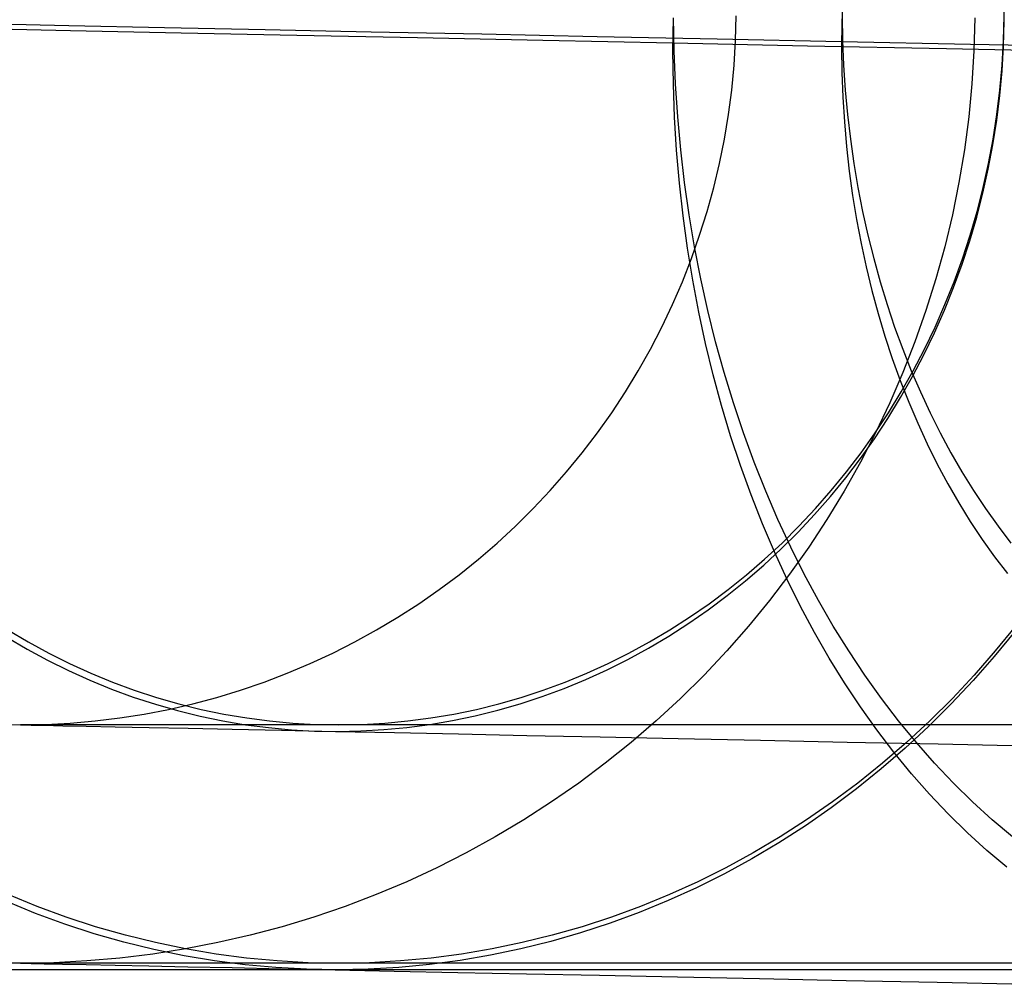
# Model space of a CAD drawing. Header units: millimetres. Extents: x -653 to -103, y 0 to 350.
# Tile 40 of 112: x -570 to -562, y 334 to 342. Entities that reach past the tile are written whole.
import ezdxf

# ---------------------------------------------------------------- set-up
doc = ezdxf.new("R2010")
doc.units = ezdxf.units.MM
doc.layers.add('Level Side Table Ferm Living', color=7, linetype='Continuous', true_color=0x000000)

msp = doc.modelspace()

# ---------------------------------------------------------------- linework, layer by layer
at = {"layer": 'Level Side Table Ferm Living'}
for p, q in [((-563.0433, 342.0959, 14.8907), (-563.0509, 341.8878, 14.8874)), ((-561.6914, 341.9011, 34.2207), (-561.6927, 342.1094, 34.2184)), ((-570.2918, 341.8824, 24.4358), (-569.5334, 341.8666, 23.139)), ((-564.468, 341.65, 13.4756), (-564.4646, 341.9276, 13.4732)), ((-564.4589, 341.653, 434.5216), (-564.464, 341.9306, 434.5267)), ((-563.943, 341.7397, 402), (-563.9376, 341.9479, 402)), ((-563.943, 341.7397, 46), (-563.9376, 341.9479, 46)), ((-563.943, 341.7397, 224), (-563.9376, 341.9479, 224)), ((-563.0509, 341.8878, 14.8874), (-563.0535, 341.6795, 14.8892)), ((-563.0499, 341.9479, 433.1126), (-563.0461, 341.7397, 433.1087)), ((-561.9377, 341.9306, 402), (-561.9449, 341.653, 402)), ((-561.9377, 341.9306, 46), (-561.9449, 341.653, 46)), ((-561.9377, 341.9306, 224), (-561.9449, 341.653, 224)), ((-561.6967, 341.6929, 34.2203), (-561.6914, 341.9011, 34.2207)), ((-561.696, 341.7397, 413.7812), (-561.6909, 341.9479, 413.7792)), ((-570.4037, 341.843, 20.7722), (-569.5201, 341.8246, 19.4737)), ((-569.5334, 341.8666, 23.139), (-568.7312, 341.8499, 21.8688)), ((-569.5201, 341.8246, 19.4737), (-568.5928, 341.8053, 18.2062)), ((-568.7312, 341.8499, 21.8688), (-567.886, 341.8323, 20.6268)), ((-568.5928, 341.8053, 18.2062), (-567.6227, 341.7851, 16.971)), ((-567.886, 341.8323, 20.6268), (-566.999, 341.8138, 19.4144)), ((-566.999, 341.8138, 19.4144), (-566.0711, 341.7945, 18.233)), ((-567.6227, 341.7851, 16.971), (-566.6111, 341.764, 15.7698)), ((-566.6111, 341.764, 15.7698), (-565.559, 341.7421, 14.6037)), ((-566.0711, 341.7945, 18.233), (-565.1034, 341.7743, 17.0839)), ((-565.559, 341.7421, 14.6037), (-564.4677, 341.7194, 13.4743)), ((-565.1034, 341.7743, 17.0839), (-564.0971, 341.7533, 15.9686)), ((-564.4677, 341.7194, 13.4743), (-563.3386, 341.6959, 12.3828)), ((-564.0971, 341.7533, 15.9686), (-563.0533, 341.7316, 14.8882)), ((-563.9557, 341.5318, 402), (-563.943, 341.7397, 402)), ((-563.9557, 341.5318, 46), (-563.943, 341.7397, 46)), ((-563.9557, 341.5318, 224), (-563.943, 341.7397, 224)), ((-563.0533, 341.7316, 14.8882), (-561.9732, 341.7091, 13.8442)), ((-563.0461, 341.7397, 433.1087), (-563.0371, 341.5318, 433.0998)), ((-561.7077, 341.5318, 413.7858), (-561.696, 341.7397, 413.7812)), ((-564.4646, 341.3724, 13.4848), (-564.468, 341.65, 13.4756)), ((-564.447, 341.3758, 434.5097), (-564.4589, 341.653, 434.5216)), ((-563.3386, 341.6959, 12.3828), (-562.1728, 341.6716, 11.3305)), ((-563.0535, 341.6795, 14.8892), (-563.0509, 341.4714, 14.8961)), ((-562.1728, 341.6716, 11.3305), (-560.9718, 341.6465, 10.3186)), ((-561.9732, 341.7091, 13.8442), (-560.8581, 341.6858, 12.8376)), ((-561.9449, 341.653, 402), (-561.9618, 341.3758, 402)), ((-561.9449, 341.653, 46), (-561.9618, 341.3758, 46)), ((-561.9449, 341.653, 224), (-561.9618, 341.3758, 224)), ((-561.7088, 341.485, 34.2172), (-561.6967, 341.6929, 34.2203)), ((-563.9755, 341.3245, 402), (-563.9557, 341.5318, 402)), ((-563.9755, 341.3245, 46), (-563.9557, 341.5318, 46)), ((-563.9755, 341.3245, 224), (-563.9557, 341.5318, 224)), ((-563.0509, 341.4714, 14.8961), (-563.0432, 341.2636, 14.9081)), ((-563.0371, 341.5318, 433.0998), (-563.0231, 341.3245, 433.0858)), ((-561.7275, 341.2777, 34.2115), (-561.7088, 341.485, 34.2172)), ((-561.7262, 341.3245, 413.7931), (-561.7077, 341.5318, 413.7858)), ((-564.4543, 341.0954, 13.5008), (-564.4646, 341.3724, 13.4848)), ((-564.4283, 341.0994, 434.491), (-564.447, 341.3758, 434.5097)), ((-564.0026, 341.118, 402), (-563.9755, 341.3245, 402)), ((-564.0026, 341.118, 46), (-563.9755, 341.3245, 46)), ((-564.0026, 341.118, 224), (-563.9755, 341.3245, 224)), ((-563.0231, 341.3245, 433.0858), (-563.004, 341.118, 433.0667)), ((-561.9618, 341.3758, 402), (-561.9882, 341.0994, 402)), ((-561.9618, 341.3758, 46), (-561.9882, 341.0994, 46)), ((-561.9618, 341.3758, 224), (-561.9882, 341.0994, 224)), ((-561.7513, 341.118, 413.8031), (-561.7262, 341.3245, 413.7931)), ((-563.0432, 341.2636, 14.9081), (-563.0304, 341.0564, 14.9252)), ((-561.753, 341.0711, 34.2032), (-561.7275, 341.2777, 34.2115)), ((-564.4373, 340.8192, 13.5236), (-564.4543, 341.0954, 13.5008)), ((-564.4028, 340.824, 434.4655), (-564.4283, 341.0994, 434.491)), ((-564.0368, 340.9126, 402), (-564.0026, 341.118, 402)), ((-564.0368, 340.9126, 46), (-564.0026, 341.118, 46)), ((-564.0368, 340.9126, 224), (-564.0026, 341.118, 224)), ((-563.0304, 341.0564, 14.9252), (-563.0126, 340.8501, 14.9473)), ((-563.004, 341.118, 433.0667), (-562.9798, 340.9126, 433.0425)), ((-561.9882, 341.0994, 402), (-562.0243, 340.824, 402)), ((-561.9882, 341.0994, 46), (-562.0243, 340.824, 46)), ((-561.9882, 341.0994, 224), (-562.0243, 340.824, 224)), ((-561.7851, 340.8656, 34.1922), (-561.753, 341.0711, 34.2032)), ((-561.7831, 340.9125, 413.8157), (-561.7513, 341.118, 413.8031)), ((-564.0781, 340.7084, 402), (-564.0368, 340.9126, 402)), ((-564.0781, 340.7084, 46), (-564.0368, 340.9126, 46)), ((-564.0781, 340.7084, 224), (-564.0368, 340.9126, 224)), ((-562.9798, 340.9126, 433.0425), (-562.9506, 340.7084, 433.0133)), ((-561.8215, 340.7084, 413.8309), (-561.7831, 340.9125, 413.8157)), ((-564.4135, 340.5441, 13.5531), (-564.4373, 340.8192, 13.5236)), ((-564.3706, 340.5501, 434.4333), (-564.4028, 340.824, 434.4655)), ((-563.0126, 340.8501, 14.9473), (-562.9897, 340.6449, 14.9745)), ((-562.0243, 340.824, 402), (-562.0699, 340.5501, 402)), ((-562.0243, 340.824, 46), (-562.0699, 340.5501, 46)), ((-562.0243, 340.824, 224), (-562.0699, 340.5501, 224)), ((-561.8238, 340.6614, 34.1785), (-561.7851, 340.8656, 34.1922)), ((-564.1264, 340.5058, 402), (-564.0781, 340.7084, 402)), ((-564.1264, 340.5058, 46), (-564.0781, 340.7084, 46)), ((-564.1264, 340.5058, 224), (-564.0781, 340.7084, 224)), ((-562.9897, 340.6449, 14.9745), (-562.9617, 340.441, 15.0067)), ((-562.9506, 340.7084, 433.0133), (-562.9164, 340.5058, 432.9791)), ((-561.869, 340.4588, 34.1623), (-561.8238, 340.6614, 34.1785)), ((-561.8665, 340.5058, 413.8487), (-561.8215, 340.7084, 413.8309)), ((-564.3829, 340.2705, 13.5894), (-564.4135, 340.5441, 13.5531)), ((-564.3316, 340.2779, 434.3943), (-564.3706, 340.5501, 434.4333)), ((-564.1818, 340.3051, 402), (-564.1264, 340.5058, 402)), ((-564.1818, 340.3051, 46), (-564.1264, 340.5058, 46)), ((-564.1818, 340.3051, 224), (-564.1264, 340.5058, 224)), ((-562.9164, 340.5058, 432.9791), (-562.8772, 340.3051, 432.9399)), ((-562.0699, 340.5501, 402), (-562.1249, 340.2779, 402)), ((-562.0699, 340.5501, 46), (-562.1249, 340.2779, 46)), ((-562.0699, 340.5501, 224), (-562.1249, 340.2779, 224)), ((-561.9179, 340.305, 413.8691), (-561.8665, 340.5058, 413.8487)), ((-562.9617, 340.441, 15.0067), (-562.9287, 340.2388, 15.0439)), ((-561.9208, 340.2579, 34.1434), (-561.869, 340.4588, 34.1623)), ((-564.3456, 339.9986, 13.6323), (-564.3829, 340.2705, 13.5894)), ((-564.286, 340.0078, 434.3487), (-564.3316, 340.2779, 434.3943)), ((-564.2441, 340.1063, 402), (-564.1818, 340.3051, 402)), ((-564.2441, 340.1063, 46), (-564.1818, 340.3051, 46)), ((-564.2441, 340.1063, 224), (-564.1818, 340.3051, 224)), ((-562.9287, 340.2388, 15.0439), (-562.8908, 340.0384, 15.086)), ((-562.8772, 340.3051, 432.9399), (-562.8332, 340.1063, 432.8959)), ((-562.1249, 340.2779, 402), (-562.1894, 340.0078, 402)), ((-562.1249, 340.2779, 46), (-562.1894, 340.0078, 46)), ((-562.1249, 340.2779, 224), (-562.1894, 340.0078, 224)), ((-561.979, 340.0591, 34.122), (-561.9208, 340.2579, 34.1434)), ((-561.9758, 340.1063, 413.892), (-561.9179, 340.305, 413.8691)), ((-564.3132, 339.9099, 402), (-564.2441, 340.1063, 402)), ((-564.3132, 339.9099, 46), (-564.2441, 340.1063, 46)), ((-564.3132, 339.9099, 224), (-564.2441, 340.1063, 224)), ((-562.8332, 340.1063, 432.8959), (-562.7843, 339.9099, 432.847)), ((-562.0401, 339.9098, 413.9174), (-561.9758, 340.1063, 413.892)), ((-564.3017, 339.729, 13.6819), (-564.3456, 339.9986, 13.6323)), ((-564.2339, 339.7401, 434.2966), (-564.286, 340.0078, 434.3487)), ((-562.8908, 340.0384, 15.086), (-562.848, 339.84, 15.133)), ((-562.1894, 340.0078, 402), (-562.2632, 339.7401, 402)), ((-562.1894, 340.0078, 46), (-562.2632, 339.7401, 46)), ((-562.1894, 340.0078, 224), (-562.2632, 339.7401, 224)), ((-562.0436, 339.8626, 34.0981), (-561.979, 340.0591, 34.122)), ((-564.3891, 339.7159, 402), (-564.3132, 339.9099, 402)), ((-564.3891, 339.7159, 46), (-564.3132, 339.9099, 46)), ((-564.3891, 339.7159, 224), (-564.3132, 339.9099, 224)), ((-562.7843, 339.9099, 432.847), (-562.7306, 339.7159, 432.7933)), ((-562.1107, 339.7159, 413.9454), (-562.0401, 339.9098, 413.9174)), ((-562.848, 339.84, 15.133), (-562.8003, 339.644, 15.1847)), ((-562.1145, 339.6685, 34.0716), (-562.0436, 339.8626, 34.0981)), ((-564.1751, 339.4751, 434.2378), (-564.2339, 339.7401, 434.2966)), ((-562.2632, 339.7401, 402), (-562.3463, 339.4751, 402)), ((-562.2632, 339.7401, 46), (-562.3463, 339.4751, 46)), ((-562.2632, 339.7401, 224), (-562.3463, 339.4751, 224)), ((-564.4718, 339.5247, 402), (-564.3891, 339.7159, 402)), ((-564.4718, 339.5247, 46), (-564.3891, 339.7159, 46)), ((-564.4718, 339.5247, 224), (-564.3891, 339.7159, 224)), ((-564.2511, 339.4617, 13.738), (-564.3017, 339.729, 13.6819)), ((-562.7306, 339.7159, 432.7933), (-562.6722, 339.5247, 432.7349)), ((-562.1916, 339.4772, 34.0427), (-562.1145, 339.6685, 34.0716)), ((-562.1876, 339.5247, 413.9758), (-562.1107, 339.7159, 413.9454)), ((-562.8003, 339.644, 15.1847), (-562.7477, 339.4506, 15.2413)), ((-564.561, 339.3365, 402), (-564.4718, 339.5247, 402)), ((-564.561, 339.3365, 46), (-564.4718, 339.5247, 46)), ((-564.561, 339.3365, 224), (-564.4718, 339.5247, 224)), ((-562.6722, 339.5247, 432.7349), (-562.6091, 339.3365, 432.6718)), ((-562.2705, 339.3365, 414.0086), (-562.1876, 339.5247, 413.9758)), ((-564.194, 339.1973, 13.8006), (-564.2511, 339.4617, 13.738)), ((-564.1099, 339.2132, 434.1726), (-564.1751, 339.4751, 434.2378)), ((-562.7477, 339.4506, 15.2413), (-562.6905, 339.2599, 15.3025)), ((-562.3463, 339.4751, 402), (-562.4385, 339.2132, 402)), ((-562.3463, 339.4751, 46), (-562.4385, 339.2132, 46)), ((-562.3463, 339.4751, 224), (-562.4385, 339.2132, 224)), ((-562.2748, 339.2889, 34.0113), (-562.1916, 339.4772, 34.0427)), ((-564.6566, 339.1515, 402), (-564.561, 339.3365, 402)), ((-564.6566, 339.1515, 46), (-564.561, 339.3365, 46)), ((-564.6566, 339.1515, 224), (-564.561, 339.3365, 224)), ((-562.6091, 339.3365, 432.6718), (-562.5415, 339.1515, 432.6042)), ((-562.3595, 339.1515, 414.0439), (-562.2705, 339.3365, 414.0086)), ((-562.6905, 339.2599, 15.3025), (-562.6285, 339.0723, 15.3683)), ((-562.364, 339.1038, 33.9775), (-562.2748, 339.2889, 34.0113)), ((-564.1304, 338.936, 13.8697), (-564.194, 339.1973, 13.8006)), ((-564.0383, 338.9546, 434.101), (-564.1099, 339.2132, 434.1726)), ((-562.4385, 339.2132, 402), (-562.5397, 338.9546, 402)), ((-562.4385, 339.2132, 46), (-562.5397, 338.9546, 46)), ((-562.4385, 339.2132, 224), (-562.5397, 338.9546, 224)), ((-564.7587, 338.97, 402), (-564.6566, 339.1515, 402)), ((-564.7587, 338.97, 46), (-564.6566, 339.1515, 46)), ((-564.7587, 338.97, 224), (-564.6566, 339.1515, 224)), ((-562.6285, 339.0723, 15.3683), (-562.562, 338.8879, 15.4387)), ((-562.5415, 339.1515, 432.6042), (-562.4693, 338.97, 432.532)), ((-562.4592, 338.9221, 33.9414), (-562.364, 339.1038, 33.9775)), ((-562.4543, 338.97, 414.0814), (-562.3595, 339.1515, 414.0439)), ((-564.867, 338.7921, 402), (-564.7587, 338.97, 402)), ((-564.867, 338.7921, 46), (-564.7587, 338.97, 46)), ((-564.867, 338.7921, 224), (-564.7587, 338.97, 224)), ((-564.0604, 338.678, 13.945), (-564.1304, 338.936, 13.8697)), ((-563.9604, 338.6997, 434.0231), (-564.0383, 338.9546, 434.101)), ((-562.5397, 338.9546, 402), (-562.6499, 338.6997, 402)), ((-562.5397, 338.9546, 46), (-562.6499, 338.6997, 46)), ((-562.5397, 338.9546, 224), (-562.6499, 338.6997, 224)), ((-562.5601, 338.744, 33.9029), (-562.4592, 338.9221, 33.9414)), ((-562.555, 338.7921, 414.1213), (-562.4543, 338.97, 414.0814)), ((-562.4693, 338.97, 432.532), (-562.3927, 338.7921, 432.4554)), ((-562.562, 338.8879, 15.4387), (-562.4909, 338.707, 15.5135)), ((-564.9814, 338.618, 402), (-564.867, 338.7921, 402)), ((-564.9814, 338.618, 46), (-564.867, 338.7921, 46)), ((-564.9814, 338.618, 224), (-564.867, 338.7921, 224)), ((-562.6667, 338.5698, 33.8621), (-562.5601, 338.744, 33.9029)), ((-562.6614, 338.618, 414.1634), (-562.555, 338.7921, 414.1213)), ((-562.3927, 338.7921, 432.4554), (-562.3119, 338.618, 432.3745)), ((-563.984, 338.4238, 14.0267), (-564.0604, 338.678, 13.945)), ((-563.8764, 338.4487, 433.939), (-563.9604, 338.6997, 434.0231)), ((-562.6499, 338.6997, 402), (-562.7688, 338.4487, 402)), ((-562.6499, 338.6997, 46), (-562.7688, 338.4487, 46)), ((-562.6499, 338.6997, 224), (-562.7688, 338.4487, 224)), ((-562.4909, 338.707, 15.5135), (-562.4154, 338.5297, 15.5927)), ((-565.1017, 338.4481, 402), (-564.9814, 338.618, 402)), ((-565.1017, 338.4481, 46), (-564.9814, 338.618, 46)), ((-565.1017, 338.4481, 224), (-564.9814, 338.618, 224)), ((-562.7733, 338.448, 414.2077), (-562.6614, 338.618, 414.1634)), ((-562.3119, 338.618, 432.3745), (-562.2267, 338.4481, 432.2894)), ((-562.7789, 338.3997, 33.8191), (-562.6667, 338.5698, 33.8621)), ((-562.4154, 338.5297, 15.5927), (-562.3356, 338.3564, 15.6761)), ((-565.2279, 338.2824, 402), (-565.1017, 338.4481, 402)), ((-565.2279, 338.2824, 46), (-565.1017, 338.4481, 46)), ((-565.2279, 338.2824, 224), (-565.1017, 338.4481, 224)), ((-563.9014, 338.1736, 14.1144), (-563.984, 338.4238, 14.0267)), ((-563.7861, 338.2021, 433.8488), (-563.8764, 338.4487, 433.939)), ((-562.7688, 338.4487, 402), (-562.8964, 338.2021, 402)), ((-562.7688, 338.4487, 46), (-562.8964, 338.2021, 46)), ((-562.7688, 338.4487, 224), (-562.8964, 338.2021, 224)), ((-562.8906, 338.2824, 414.2541), (-562.7733, 338.448, 414.2077)), ((-562.2267, 338.4481, 432.2894), (-562.1375, 338.2824, 432.2002)), ((-562.8965, 338.2338, 33.774), (-562.7789, 338.3997, 33.8191)), ((-562.3356, 338.3564, 15.6761), (-562.2515, 338.1872, 15.7637)), ((-565.3598, 338.1212, 402), (-565.2279, 338.2824, 402)), ((-565.3598, 338.1212, 46), (-565.2279, 338.2824, 46)), ((-565.3598, 338.1212, 224), (-565.2279, 338.2824, 224)), ((-563.0132, 338.1211, 414.3027), (-562.8906, 338.2824, 414.2541)), ((-562.1375, 338.2824, 432.2002), (-562.0443, 338.1212, 432.107)), ((-563.8127, 337.9278, 14.2083), (-563.9014, 338.1736, 14.1144)), ((-563.6899, 337.96, 433.7526), (-563.7861, 338.2021, 433.8488)), ((-562.8964, 338.2021, 402), (-563.0324, 337.96, 402)), ((-562.8964, 338.2021, 46), (-563.0324, 337.96, 46)), ((-562.8964, 338.2021, 224), (-563.0324, 337.96, 224)), ((-563.0193, 338.0724, 33.7267), (-562.8965, 338.2338, 33.774)), ((-562.2515, 338.1872, 15.7637), (-562.1633, 338.0223, 15.8554)), ((-565.4972, 337.9646, 402), (-565.3598, 338.1212, 402)), ((-565.4972, 337.9646, 46), (-565.3598, 338.1212, 46)), ((-565.4972, 337.9646, 224), (-565.3598, 338.1212, 224)), ((-563.141, 337.9646, 414.3533), (-563.0132, 338.1211, 414.3027)), ((-562.0443, 338.1212, 432.107), (-561.9471, 337.9646, 432.0098)), ((-563.1473, 337.9157, 33.6773), (-563.0193, 338.0724, 33.7267)), ((-562.1633, 338.0223, 15.8554), (-562.071, 337.8619, 15.9509)), ((-565.6399, 337.8129, 402), (-565.4972, 337.9646, 402)), ((-565.6399, 337.8129, 46), (-565.4972, 337.9646, 46)), ((-565.6399, 337.8129, 224), (-565.4972, 337.9646, 224)), ((-563.718, 337.6866, 14.308), (-563.8127, 337.9278, 14.2083)), ((-563.5878, 337.7228, 433.6505), (-563.6899, 337.96, 433.7526)), ((-563.2802, 337.7638, 33.6259), (-563.1473, 337.9157, 33.6773)), ((-563.2737, 337.8129, 414.4058), (-563.141, 337.9646, 414.3533)), ((-563.0324, 337.96, 402), (-563.1768, 337.7228, 402)), ((-563.0324, 337.96, 46), (-563.1768, 337.7228, 46)), ((-563.0324, 337.96, 224), (-563.1768, 337.7228, 224)), ((-561.9471, 337.9646, 432.0098), (-561.8462, 337.8129, 431.9089)), ((-562.071, 337.8619, 15.9509), (-561.9748, 337.7062, 16.0504)), ((-565.7878, 337.6663, 402), (-565.6399, 337.8129, 402)), ((-565.7878, 337.6663, 46), (-565.6399, 337.8129, 46)), ((-565.7878, 337.6663, 224), (-565.6399, 337.8129, 224)), ((-563.418, 337.6169, 33.5726), (-563.2802, 337.7638, 33.6259)), ((-563.4112, 337.6663, 414.4602), (-563.2737, 337.8129, 414.4058)), ((-561.8462, 337.8129, 431.9089), (-561.7416, 337.6663, 431.8043)), ((-563.6173, 337.4503, 14.4136), (-563.718, 337.6866, 14.308)), ((-563.48, 337.4907, 433.5427), (-563.5878, 337.7228, 433.6505)), ((-563.1768, 337.7228, 402), (-563.3293, 337.4907, 402)), ((-563.1768, 337.7228, 46), (-563.3293, 337.4907, 46)), ((-563.1768, 337.7228, 224), (-563.3293, 337.4907, 224)), ((-561.9748, 337.7062, 16.0504), (-561.8748, 337.5554, 16.1535)), ((-565.9407, 337.5249, 402), (-565.7878, 337.6663, 402)), ((-565.9407, 337.5249, 46), (-565.7878, 337.6663, 46)), ((-565.9407, 337.5249, 224), (-565.7878, 337.6663, 224)), ((-563.5604, 337.4753, 33.5174), (-563.418, 337.6169, 33.5726)), ((-563.5534, 337.5249, 414.5165), (-563.4112, 337.6663, 414.4602)), ((-561.7416, 337.6663, 431.8043), (-561.6335, 337.5249, 431.6962)), ((-566.0984, 337.3889, 402), (-565.9407, 337.5249, 402)), ((-566.0984, 337.3889, 46), (-565.9407, 337.5249, 46)), ((-566.0984, 337.3889, 224), (-565.9407, 337.5249, 224)), ((-563.7, 337.3889, 414.5746), (-563.5534, 337.5249, 414.5165)), ((-561.8748, 337.5554, 16.1535), (-561.7711, 337.4097, 16.2602)), ((-563.7072, 337.3391, 33.4604), (-563.5604, 337.4753, 33.5174)), ((-563.5108, 337.2192, 14.5248), (-563.6173, 337.4503, 14.4136)), ((-563.3293, 337.4907, 402), (-563.4898, 337.2641, 402)), ((-563.3293, 337.4907, 46), (-563.4898, 337.2641, 46)), ((-563.3293, 337.4907, 224), (-563.4898, 337.2641, 224)), ((-563.3665, 337.2641, 433.4292), (-563.48, 337.4907, 433.5427)), ((-566.2608, 337.2584, 402), (-566.0984, 337.3889, 402)), ((-566.2608, 337.2584, 46), (-566.0984, 337.3889, 46)), ((-566.2608, 337.2584, 224), (-566.0984, 337.3889, 224)), ((-563.8584, 337.2084, 33.4017), (-563.7072, 337.3391, 33.4604)), ((-563.851, 337.2584, 414.6343), (-563.7, 337.3889, 414.5746)), ((-561.7711, 337.4097, 16.2602), (-561.6638, 337.2693, 16.3704)), ((-566.4275, 337.1337, 402), (-566.2608, 337.2584, 402)), ((-566.4275, 337.1337, 46), (-566.2608, 337.2584, 46)), ((-566.4275, 337.1337, 224), (-566.2608, 337.2584, 224)), ((-564.006, 337.1337, 414.6957), (-563.851, 337.2584, 414.6343)), ((-563.4898, 337.2641, 402), (-563.6581, 337.0432, 402)), ((-563.4898, 337.2641, 46), (-563.6581, 337.0432, 46)), ((-563.4898, 337.2641, 224), (-563.6581, 337.0432, 224)), ((-563.2475, 337.0432, 433.3102), (-563.3665, 337.2641, 433.4292)), ((-564.0136, 337.0834, 33.3413), (-563.8584, 337.2084, 33.4017)), ((-563.3987, 336.9935, 14.6416), (-563.5108, 337.2192, 14.5248)), ((-566.5986, 337.0148, 402), (-566.4275, 337.1337, 402)), ((-566.5986, 337.0148, 46), (-566.4275, 337.1337, 46)), ((-566.5986, 337.0148, 224), (-566.4275, 337.1337, 224)), ((-564.165, 337.0148, 414.7587), (-564.006, 337.1337, 414.6957)), ((-566.7736, 336.9019, 402), (-566.5986, 337.0148, 402)), ((-566.7736, 336.9019, 46), (-566.5986, 337.0148, 46)), ((-566.7736, 336.9019, 224), (-566.5986, 337.0148, 224)), ((-564.3278, 336.9019, 414.8231), (-564.165, 337.0148, 414.7587)), ((-564.1728, 336.9643, 33.2792), (-564.0136, 337.0834, 33.3413)), ((-563.6581, 337.0432, 402), (-563.8339, 336.8282, 402)), ((-563.6581, 337.0432, 46), (-563.8339, 336.8282, 46)), ((-563.6581, 337.0432, 224), (-563.8339, 336.8282, 224)), ((-563.1232, 336.8282, 433.1859), (-563.2475, 337.0432, 433.3102)), ((-564.3357, 336.8511, 33.2157), (-564.1728, 336.9643, 33.2792)), ((-563.2811, 336.7737, 14.7638), (-563.3987, 336.9935, 14.6416)), ((-566.9524, 336.7952, 402), (-566.7736, 336.9019, 402)), ((-566.9524, 336.7952, 46), (-566.7736, 336.9019, 46)), ((-566.9524, 336.7952, 224), (-566.7736, 336.9019, 224)), ((-564.5022, 336.7441, 33.1507), (-564.3357, 336.8511, 33.2157)), ((-564.4941, 336.7952, 414.8889), (-564.3278, 336.9019, 414.8231)), ((-570.0448, 336.7952, 417.0864), (-569.8752, 336.6947, 417.0193)), ((-567.1349, 336.6947, 402), (-566.9524, 336.7952, 402)), ((-567.1349, 336.6947, 46), (-566.9524, 336.7952, 46)), ((-567.1349, 336.6947, 224), (-566.9524, 336.7952, 224)), ((-564.6637, 336.6947, 414.9561), (-564.4941, 336.7952, 414.8889)), ((-563.8339, 336.8282, 402), (-564.0171, 336.6195, 402)), ((-563.8339, 336.8282, 46), (-564.0171, 336.6195, 46)), ((-563.8339, 336.8282, 224), (-564.0171, 336.6195, 224)), ((-563.158, 336.5598, 14.8913), (-563.2811, 336.7737, 14.7638)), ((-562.9937, 336.6195, 433.0564), (-563.1232, 336.8282, 433.1859)), ((-561.6024, 336.7817, 34.2981), (-561.7731, 336.5728, 34.2323)), ((-561.5945, 336.8282, 413.741), (-561.7648, 336.6195, 413.8084)), ((-570.0531, 336.7354, 30.9537), (-569.8836, 336.6352, 31.0216)), ((-569.8752, 336.6947, 417.0193), (-569.7024, 336.6007, 416.9509)), ((-567.3207, 336.6007, 402), (-567.1349, 336.6947, 402)), ((-567.3207, 336.6007, 46), (-567.1349, 336.6947, 46)), ((-567.3207, 336.6007, 224), (-567.1349, 336.6947, 224)), ((-564.8365, 336.6006, 415.0245), (-564.6637, 336.6947, 414.9561)), ((-564.6719, 336.6434, 33.0843), (-564.5022, 336.7441, 33.1507)), ((-569.8836, 336.6352, 31.0216), (-569.711, 336.5414, 31.0907)), ((-569.7024, 336.6007, 416.9509), (-569.5267, 336.5131, 416.8813)), ((-567.5097, 336.5131, 402), (-567.3207, 336.6007, 402)), ((-567.5097, 336.5131, 46), (-567.3207, 336.6007, 46)), ((-567.5097, 336.5131, 224), (-567.3207, 336.6007, 224)), ((-565.0122, 336.5131, 415.0941), (-564.8365, 336.6006, 415.0245)), ((-564.8449, 336.5491, 33.0167), (-564.6719, 336.6434, 33.0843)), ((-564.0171, 336.6195, 402), (-564.2074, 336.4173, 402)), ((-564.0171, 336.6195, 46), (-564.2074, 336.4173, 46)), ((-564.0171, 336.6195, 224), (-564.2074, 336.4173, 224)), ((-562.8591, 336.4173, 432.9218), (-562.9937, 336.6195, 433.0564)), ((-561.7648, 336.6195, 413.8084), (-561.9418, 336.4173, 413.8785)), ((-569.711, 336.5414, 31.0907), (-569.5354, 336.4541, 31.1609)), ((-569.5267, 336.5131, 416.8813), (-569.3483, 336.4321, 416.8107)), ((-567.7016, 336.4321, 402), (-567.5097, 336.5131, 402)), ((-567.7016, 336.4321, 46), (-567.5097, 336.5131, 46)), ((-567.7016, 336.4321, 224), (-567.5097, 336.5131, 224)), ((-565.1906, 336.4321, 415.1647), (-565.0122, 336.5131, 415.0941)), ((-565.0207, 336.4612, 32.9478), (-564.8449, 336.5491, 33.0167)), ((-563.0298, 336.3522, 15.0238), (-563.158, 336.5598, 14.8913)), ((-561.7731, 336.5728, 34.2323), (-561.9503, 336.3703, 34.1638)), ((-569.5354, 336.4541, 31.1609), (-569.3571, 336.3735, 31.2321)), ((-569.3483, 336.4321, 416.8107), (-569.1674, 336.3579, 416.7391)), ((-567.8961, 336.3579, 402), (-567.7016, 336.4321, 402)), ((-567.8961, 336.3579, 46), (-567.7016, 336.4321, 46)), ((-567.8961, 336.3579, 224), (-567.7016, 336.4321, 224)), ((-565.3715, 336.3579, 415.2363), (-565.1906, 336.4321, 415.1647)), ((-565.1992, 336.38, 32.8778), (-565.0207, 336.4612, 32.9478)), ((-569.3571, 336.3735, 31.2321), (-569.1762, 336.2995, 31.3043)), ((-569.1674, 336.3579, 416.7391), (-568.9842, 336.2905, 416.6665)), ((-568.0932, 336.2905, 402), (-567.8961, 336.3579, 402)), ((-568.0932, 336.2905, 46), (-567.8961, 336.3579, 46)), ((-568.0932, 336.2905, 224), (-567.8961, 336.3579, 224)), ((-565.5547, 336.2904, 415.3088), (-565.3715, 336.3579, 415.2363)), ((-565.3803, 336.3055, 32.8068), (-565.1992, 336.38, 32.8778)), ((-564.2074, 336.4173, 402), (-564.4046, 336.2218, 402)), ((-564.2074, 336.4173, 46), (-564.4046, 336.2218, 46)), ((-564.2074, 336.4173, 224), (-564.4046, 336.2218, 224)), ((-562.8964, 336.1512, 15.1614), (-563.0298, 336.3522, 15.0238)), ((-562.7197, 336.2218, 432.7824), (-562.8591, 336.4173, 432.9218)), ((-561.9503, 336.3703, 34.1638), (-562.134, 336.1745, 34.0927)), ((-561.9418, 336.4173, 413.8785), (-562.1251, 336.2218, 413.9511)), ((-569.1762, 336.2995, 31.3043), (-568.9931, 336.2324, 31.3774)), ((-568.9842, 336.2905, 416.6665), (-568.7989, 336.2299, 416.5932)), ((-568.2925, 336.2299, 402), (-568.0932, 336.2905, 402)), ((-568.2925, 336.2299, 46), (-568.0932, 336.2905, 46)), ((-568.2925, 336.2299, 224), (-568.0932, 336.2905, 224)), ((-565.74, 336.2299, 415.3822), (-565.5547, 336.2904, 415.3088)), ((-565.5636, 336.2377, 32.7348), (-565.3803, 336.3055, 32.8068)), ((-568.9931, 336.2324, 31.3774), (-568.8079, 336.1721, 31.4512)), ((-568.7989, 336.2299, 416.5932), (-568.6118, 336.1763, 416.5191)), ((-568.4937, 336.1763, 402), (-568.2925, 336.2299, 402)), ((-568.4937, 336.1763, 46), (-568.2925, 336.2299, 46)), ((-568.4937, 336.1763, 224), (-568.2925, 336.2299, 224)), ((-565.9271, 336.1763, 415.4563), (-565.74, 336.2299, 415.3822)), ((-565.749, 336.1769, 32.6619), (-565.5636, 336.2377, 32.7348)), ((-564.4046, 336.2218, 402), (-564.6085, 336.0332, 402)), ((-564.4046, 336.2218, 46), (-564.6085, 336.0332, 46)), ((-564.4046, 336.2218, 224), (-564.6085, 336.0332, 224)), ((-562.5755, 336.0332, 432.6382), (-562.7197, 336.2218, 432.7824)), ((-562.1251, 336.2218, 413.9511), (-562.3147, 336.0332, 414.0261)), ((-568.9012, 336.0902, 402), (-568.6967, 336.1297, 402)), ((-568.9012, 336.0902, 46), (-568.6967, 336.1297, 46)), ((-568.9012, 336.0902, 224), (-568.6967, 336.1297, 224)), ((-568.8079, 336.1721, 31.4512), (-568.6209, 336.1188, 31.5256)), ((-568.6967, 336.1297, 402), (-568.4937, 336.1763, 402)), ((-568.6967, 336.1297, 46), (-568.4937, 336.1763, 46)), ((-568.6967, 336.1297, 224), (-568.4937, 336.1763, 224)), ((-568.6209, 336.1188, 31.5256), (-568.4322, 336.0725, 31.6007)), ((-568.6118, 336.1763, 416.5191), (-568.423, 336.1297, 416.4444)), ((-568.423, 336.1297, 416.4444), (-568.2329, 336.0902, 416.3691)), ((-566.306, 336.0901, 415.6063), (-566.1159, 336.1297, 415.531)), ((-566.125, 336.0761, 32.5139), (-565.9362, 336.123, 32.5882)), ((-566.1159, 336.1297, 415.531), (-565.9271, 336.1763, 415.4563)), ((-565.9362, 336.123, 32.5882), (-565.749, 336.1769, 32.6619)), ((-562.7581, 335.9569, 15.3037), (-562.8964, 336.1512, 15.1614)), ((-562.134, 336.1745, 34.0927), (-562.3238, 335.9856, 34.0192)), ((-569.5212, 336.0145, 402), (-569.3137, 336.0325, 402)), ((-569.5212, 336.0145, 46), (-569.3137, 336.0325, 46)), ((-569.5212, 336.0145, 224), (-569.3137, 336.0325, 224)), ((-569.3137, 336.0325, 402), (-569.1069, 336.0577, 402)), ((-569.3137, 336.0325, 46), (-569.1069, 336.0577, 46)), ((-569.3137, 336.0325, 224), (-569.1069, 336.0577, 224)), ((-569.1069, 336.0577, 402), (-568.9012, 336.0902, 402)), ((-569.1069, 336.0577, 46), (-568.9012, 336.0902, 46)), ((-569.1069, 336.0577, 224), (-568.9012, 336.0902, 224)), ((-568.4322, 336.0725, 31.6007), (-568.2421, 336.0332, 31.6763)), ((-568.2421, 336.0332, 31.6763), (-568.0509, 336.0011, 31.7522)), ((-568.2329, 336.0902, 416.3691), (-568.0416, 336.0578, 416.2934)), ((-568.0416, 336.0578, 416.2934), (-567.8494, 336.0325, 416.2173)), ((-567.8494, 336.0325, 416.2173), (-567.6565, 336.0145, 416.1409)), ((-566.8824, 336.0145, 415.8345), (-566.6895, 336.0325, 415.7581)), ((-566.6895, 336.0325, 415.7581), (-566.4973, 336.0577, 415.682)), ((-566.5065, 336.0036, 32.3635), (-566.3152, 336.0363, 32.4389)), ((-566.4973, 336.0577, 415.682), (-566.306, 336.0901, 415.6063)), ((-566.3152, 336.0363, 32.4389), (-566.125, 336.0761, 32.5139)), ((-564.6085, 336.0332, 402), (-564.8188, 335.8519, 402)), ((-564.6085, 336.0332, 46), (-564.8188, 335.8519, 46)), ((-564.6085, 336.0332, 224), (-564.8188, 335.8519, 224)), ((-562.4268, 335.8519, 432.4895), (-562.5755, 336.0332, 432.6382)), ((-562.3147, 336.0332, 414.0261), (-562.5102, 335.8519, 414.1035)), ((-570.1456, 336.0036, 402), (-569.9374, 336, 402)), ((-570.1456, 336.0036, 46), (-569.9374, 336, 46)), ((-570.1456, 336.0036, 224), (-569.9374, 336, 224)), ((-569.9374, 336, 402), (-569.7291, 336.0036, 402)), ((-569.9374, 336, 46), (-569.7291, 336.0036, 46)), ((-569.9374, 336, 224), (-569.7291, 336.0036, 224)), ((-569.9152, 336, 403.2974), (-569.9374, 336, 402)), ((-569.9374, 336, 402), (-569.9374, 336, 46)), ((-569.9374, 336, 46), (-569.9153, 335.9995, 44.7069)), ((-569.9153, 335.9995, 44.7069), (-569.8491, 335.9982, 43.4153)), ((-569.8488, 336, 404.5932), (-569.9152, 336, 403.2974)), ((-569.8491, 335.9982, 43.4153), (-569.7389, 335.9959, 42.1267)), ((-569.7382, 336, 405.886), (-569.8488, 336, 404.5932)), ((-569.7389, 335.9959, 42.1267), (-569.5847, 335.9927, 40.8427)), ((-569.5835, 336, 407.1743), (-569.7382, 336, 405.886)), ((-569.7291, 336.0036, 402), (-569.5212, 336.0145, 402)), ((-569.7291, 336.0036, 46), (-569.5212, 336.0145, 46)), ((-569.7291, 336.0036, 224), (-569.5212, 336.0145, 224)), ((-569.5847, 335.9927, 40.8427), (-569.3868, 335.9885, 39.5646)), ((-569.3849, 336, 408.4566), (-569.5835, 336, 407.1743)), ((-569.3868, 335.9885, 39.5646), (-569.1454, 335.9835, 38.2941)), ((-569.1426, 336, 409.7313), (-569.3849, 336, 408.4566)), ((-569.1454, 335.9835, 38.2941), (-568.8607, 335.9776, 37.0325)), ((-568.8569, 336, 410.997), (-569.1426, 336, 409.7313)), ((-568.8607, 335.9776, 37.0325), (-568.5332, 335.9707, 35.7814)), ((-568.5282, 336, 412.2523), (-568.8569, 336, 410.997)), ((-568.5332, 335.9707, 35.7814), (-568.1631, 335.963, 34.5423)), ((-568.1569, 336, 413.4956), (-568.5282, 336, 412.2523)), ((-568.1631, 335.963, 34.5423), (-567.751, 335.9545, 33.3164)), ((-567.7433, 336, 414.7254), (-568.1569, 336, 413.4956)), ((-568.0509, 336.0011, 31.7522), (-567.8587, 335.9762, 31.8285)), ((-567.8587, 335.9762, 31.8285), (-567.6658, 335.9585, 31.905)), ((-567.751, 335.9545, 33.3164), (-567.2973, 335.945, 32.1054)), ((-567.288, 336, 415.9405), (-567.7433, 336, 414.7254)), ((-567.6658, 335.9585, 31.905), (-567.4724, 335.9479, 31.9816)), ((-567.6565, 336.0145, 416.1409), (-567.4631, 336.0036, 416.0643)), ((-567.4724, 335.9479, 31.9816), (-567.2788, 335.9446, 32.0583)), ((-567.4631, 336.0036, 416.0643), (-567.2694, 336, 415.9877)), ((-567.2973, 335.945, 32.1054), (-566.8024, 335.9347, 30.9105)), ((-566.7914, 336, 417.1392), (-567.288, 336, 415.9405)), ((-567.2788, 335.9446, 32.0583), (-567.0852, 335.9485, 32.1349)), ((-567.2694, 336, 415.9877), (-567.0758, 336.0036, 415.911)), ((-567.0852, 335.9485, 32.1349), (-566.8917, 335.9597, 32.2114)), ((-567.0758, 336.0036, 415.911), (-566.8824, 336.0145, 415.8345)), ((-566.8917, 335.9597, 32.2114), (-566.6988, 335.978, 32.2876)), ((-566.8024, 335.9347, 30.9105), (-566.2671, 335.9235, 29.7333)), ((-566.2542, 336, 418.3204), (-566.7914, 336, 417.1392)), ((-566.6988, 335.978, 32.2876), (-566.5065, 336.0036, 32.3635)), ((-565.677, 336, 419.4825), (-566.2542, 336, 418.3204)), ((-565.0605, 336, 420.6242), (-565.677, 336, 419.4825)), ((-564.4053, 336, 421.7442), (-565.0605, 336, 420.6242)), ((-563.7123, 336, 422.8412), (-564.4053, 336, 421.7442)), ((-562.9822, 336, 423.9139), (-563.7123, 336, 422.8412)), ((-562.216, 336, 424.961), (-562.9822, 336, 423.9139)), ((-562.6151, 335.7696, 15.4506), (-562.7581, 335.9569, 15.3037)), ((-562.3238, 335.9856, 34.0192), (-562.5196, 335.804, 33.9432)), ((-561.4144, 336, 425.9813), (-562.216, 336, 424.961)), ((-566.2671, 335.9235, 29.7333), (-565.692, 335.9116, 28.575)), ((-565.692, 335.9116, 28.575), (-565.0776, 335.8988, 27.4371)), ((-565.0776, 335.8988, 27.4371), (-564.4247, 335.8852, 26.3207)), ((-564.8188, 335.8519, 402), (-565.0352, 335.6779, 402)), ((-564.8188, 335.8519, 46), (-565.0352, 335.6779, 46)), ((-564.8188, 335.8519, 224), (-565.0352, 335.6779, 224)), ((-564.4247, 335.8852, 26.3207), (-563.7341, 335.8708, 25.2274)), ((-563.7341, 335.8708, 25.2274), (-563.0066, 335.8556, 24.1582)), ((-563.0066, 335.8556, 24.1582), (-562.243, 335.8397, 23.1145)), ((-562.5102, 335.8519, 414.1035), (-562.7115, 335.6779, 414.1832)), ((-562.2738, 335.6779, 432.3364), (-562.4268, 335.8519, 432.4895)), ((-562.5196, 335.804, 33.9432), (-562.7211, 335.6297, 33.8648)), ((-562.4675, 335.5896, 15.6019), (-562.6151, 335.7696, 15.4506)), ((-562.243, 335.8397, 23.1145), (-561.4443, 335.8231, 22.0975)), ((-565.0352, 335.6779, 402), (-565.2576, 335.5116, 402)), ((-565.0352, 335.6779, 46), (-565.2576, 335.5116, 46)), ((-565.0352, 335.6779, 224), (-565.2576, 335.5116, 224)), ((-562.7211, 335.6297, 33.8648), (-562.9282, 335.4631, 33.7843)), ((-562.7115, 335.6779, 414.1832), (-562.9182, 335.5116, 414.2651)), ((-562.1165, 335.5116, 432.1792), (-562.2738, 335.6779, 432.3364)), ((-562.3154, 335.417, 15.7575), (-562.4675, 335.5896, 15.6019)), ((-565.2576, 335.5116, 402), (-565.4856, 335.3531, 402)), ((-565.2576, 335.5116, 46), (-565.4856, 335.3531, 46)), ((-565.2576, 335.5116, 224), (-565.4856, 335.3531, 224)), ((-562.9282, 335.4631, 33.7843), (-563.1404, 335.3042, 33.7016)), ((-562.9182, 335.5116, 414.2651), (-563.1302, 335.3531, 414.349)), ((-561.9553, 335.3531, 432.018), (-562.1165, 335.5116, 432.1792)), ((-562.1592, 335.252, 15.9172), (-562.3154, 335.417, 15.7575)), ((-565.4856, 335.3531, 402), (-565.719, 335.2026, 402)), ((-565.4856, 335.3531, 46), (-565.719, 335.2026, 46)), ((-565.4856, 335.3531, 224), (-565.719, 335.2026, 224)), ((-563.1404, 335.3042, 33.7016), (-563.3576, 335.1534, 33.6168)), ((-563.1302, 335.3531, 414.349), (-563.3472, 335.2026, 414.4349)), ((-561.7903, 335.2026, 431.853), (-561.9553, 335.3531, 432.018)), ((-565.719, 335.2026, 402), (-565.9574, 335.0603, 402)), ((-565.719, 335.2026, 46), (-565.9574, 335.0603, 46)), ((-565.719, 335.2026, 224), (-565.9574, 335.0603, 224)), ((-563.3472, 335.2026, 414.4349), (-563.569, 335.0603, 414.5227)), ((-561.9989, 335.0949, 16.0807), (-562.1592, 335.252, 15.9172)), ((-561.6217, 335.0603, 431.6843), (-561.7903, 335.2026, 431.853)), ((-563.3576, 335.1534, 33.6168), (-563.5795, 335.0107, 33.5302)), ((-565.9574, 335.0603, 402), (-566.2007, 334.9263, 402)), ((-565.9574, 335.0603, 46), (-566.2007, 334.9263, 46)), ((-565.9574, 335.0603, 224), (-566.2007, 334.9263, 224)), ((-563.569, 335.0603, 414.5227), (-563.7951, 334.9263, 414.6122)), ((-561.8348, 334.9459, 16.2479), (-561.9989, 335.0949, 16.0807)), ((-563.5795, 335.0107, 33.5302), (-563.8059, 334.8764, 33.4417)), ((-561.667, 334.805, 16.4186), (-561.8348, 334.9459, 16.2479)), ((-566.2007, 334.9263, 402), (-566.4485, 334.8009, 402)), ((-566.2007, 334.9263, 46), (-566.4485, 334.8009, 46)), ((-566.2007, 334.9263, 224), (-566.4485, 334.8009, 224)), ((-563.8059, 334.8764, 33.4417), (-564.0365, 334.7506, 33.3515)), ((-563.7951, 334.9263, 414.6122), (-564.0255, 334.8009, 414.7034)), ((-566.4485, 334.8009, 402), (-566.7004, 334.6841, 402)), ((-566.4485, 334.8009, 46), (-566.7004, 334.6841, 46)), ((-566.4485, 334.8009, 224), (-566.7004, 334.6841, 224)), ((-564.0255, 334.8009, 414.7034), (-564.2598, 334.6841, 414.7962)), ((-564.0365, 334.7506, 33.3515), (-564.2709, 334.6335, 33.2596)), ((-566.7004, 334.6841, 402), (-566.9563, 334.5762, 402)), ((-566.7004, 334.6841, 46), (-566.9563, 334.5762, 46)), ((-566.7004, 334.6841, 224), (-566.9563, 334.5762, 224)), ((-564.2709, 334.6335, 33.2596), (-564.509, 334.5252, 33.1663)), ((-564.2598, 334.6841, 414.7962), (-564.4977, 334.5762, 414.8904)), ((-569.8, 334.4772, 416.9895), (-570.0413, 334.5762, 417.085)), ((-566.9563, 334.5762, 402), (-567.2157, 334.4772, 402)), ((-566.9563, 334.5762, 46), (-567.2157, 334.4772, 46)), ((-566.9563, 334.5762, 224), (-567.2157, 334.4772, 224)), ((-564.4977, 334.5762, 414.8904), (-564.7389, 334.4772, 414.9859)), ((-569.8117, 334.4179, 31.0683), (-570.0528, 334.5165, 30.9721)), ((-569.5557, 334.3873, 416.8928), (-569.8, 334.4772, 416.9895)), ((-567.2157, 334.4772, 402), (-567.4785, 334.3873, 402)), ((-567.2157, 334.4772, 46), (-567.4785, 334.3873, 46)), ((-567.2157, 334.4772, 224), (-567.4785, 334.3873, 224)), ((-564.7389, 334.4772, 414.9859), (-564.9832, 334.3873, 415.0826)), ((-564.509, 334.5252, 33.1663), (-564.7504, 334.4258, 33.0716)), ((-569.5675, 334.3283, 31.1657), (-569.8117, 334.4179, 31.0683)), ((-569.3087, 334.3065, 416.795), (-569.5557, 334.3873, 416.8928)), ((-567.4785, 334.3873, 402), (-567.7442, 334.3065, 402)), ((-567.4785, 334.3873, 46), (-567.7442, 334.3065, 46)), ((-567.4785, 334.3873, 224), (-567.7442, 334.3065, 224)), ((-564.9832, 334.3873, 415.0826), (-565.2302, 334.3065, 415.1804)), ((-564.7504, 334.4258, 33.0716), (-564.9948, 334.3355, 32.9756)), ((-569.3206, 334.248, 31.2641), (-569.5675, 334.3283, 31.1657)), ((-569.0592, 334.235, 416.6962), (-569.3087, 334.3065, 416.795)), ((-567.7442, 334.3065, 402), (-568.0125, 334.235, 402)), ((-567.7442, 334.3065, 46), (-568.0125, 334.235, 46)), ((-567.7442, 334.3065, 224), (-568.0125, 334.235, 224)), ((-565.2302, 334.3065, 415.1804), (-565.4797, 334.235, 415.2791)), ((-564.9948, 334.3355, 32.9756), (-565.242, 334.2544, 32.8784)), ((-569.0712, 334.1769, 31.3634), (-569.3206, 334.248, 31.2641)), ((-568.8075, 334.1729, 416.5966), (-569.0592, 334.235, 416.6962)), ((-568.0125, 334.235, 402), (-568.2832, 334.1729, 402)), ((-568.0125, 334.235, 46), (-568.2832, 334.1729, 46)), ((-568.0125, 334.235, 224), (-568.2832, 334.1729, 224)), ((-565.4797, 334.235, 415.2791), (-565.7314, 334.1729, 415.3788)), ((-565.242, 334.2544, 32.8784), (-565.4916, 334.1825, 32.7802)), ((-568.8196, 334.1151, 31.4635), (-569.0712, 334.1769, 31.3634)), ((-568.5558, 334.1202, 402), (-568.8301, 334.077, 402)), ((-568.5558, 334.1202, 46), (-568.8301, 334.077, 46)), ((-568.5558, 334.1202, 224), (-568.8301, 334.077, 224)), ((-568.554, 334.1202, 416.4962), (-568.8075, 334.1729, 416.5966)), ((-568.2832, 334.1729, 402), (-568.5558, 334.1202, 402)), ((-568.2832, 334.1729, 46), (-568.5558, 334.1202, 46)), ((-568.2832, 334.1729, 224), (-568.5558, 334.1202, 224)), ((-568.299, 334.077, 416.3953), (-568.554, 334.1202, 416.4962)), ((-565.9849, 334.1202, 415.4791), (-566.2399, 334.077, 415.5801)), ((-565.7433, 334.12, 32.6811), (-565.9969, 334.0669, 32.5811)), ((-565.7314, 334.1729, 415.3788), (-565.9849, 334.1202, 415.4791)), ((-565.4916, 334.1825, 32.7802), (-565.7433, 334.12, 32.6811)), ((-569.1058, 334.0433, 402), (-569.3824, 334.0193, 402)), ((-569.1058, 334.0433, 46), (-569.3824, 334.0193, 46)), ((-569.1058, 334.0433, 224), (-569.3824, 334.0193, 224)), ((-568.8301, 334.077, 402), (-569.1058, 334.0433, 402)), ((-568.8301, 334.077, 46), (-569.1058, 334.0433, 46)), ((-568.8301, 334.077, 224), (-569.1058, 334.0433, 224)), ((-568.5662, 334.0628, 31.5642), (-568.8196, 334.1151, 31.4635)), ((-568.3112, 334.02, 31.6655), (-568.5662, 334.0628, 31.5642)), ((-568.0427, 334.0433, 416.2938), (-568.299, 334.077, 416.3953)), ((-567.7855, 334.0193, 416.192), (-568.0427, 334.0433, 416.2938)), ((-566.4962, 334.0433, 415.6816), (-566.7534, 334.0193, 415.7834)), ((-566.2399, 334.077, 415.5801), (-566.4962, 334.0433, 415.6816)), ((-565.9969, 334.0669, 32.5811), (-566.252, 334.0233, 32.4805)), ((-223.9374, 334, 223), (-606.9374, 334, 223)), ((-223.9374, 334, 225), (-606.9374, 334, 225)), ((-223.9374, 334, 224), (-606.9374, 334, 224)), ((-569.9374, 334, 402), (-570.215, 334.0048, 402)), ((-569.9374, 334, 46), (-570.215, 334.0048, 46)), ((-569.9374, 334, 224), (-570.215, 334.0048, 224)), ((-569.6597, 334.0048, 402), (-569.9374, 334, 402)), ((-569.6597, 334.0048, 46), (-569.9374, 334, 46)), ((-569.6597, 334.0048, 224), (-569.9374, 334, 224)), ((-569.9152, 334, 403.2974), (-569.9374, 334, 402)), ((-569.9374, 334, 402), (-569.9374, 334, 46)), ((-569.9374, 334, 46), (-569.9153, 333.9995, 44.7083)), ((-569.9153, 333.9995, 44.7083), (-569.8492, 333.9982, 43.4182)), ((-569.8488, 334, 404.5932), (-569.9152, 334, 403.2974)), ((-569.8492, 333.9982, 43.4182), (-569.7391, 333.9959, 42.131)), ((-569.7382, 334, 405.886), (-569.8488, 334, 404.5932)), ((-569.7391, 333.9959, 42.131), (-569.5851, 333.9927, 40.8484)), ((-569.5835, 334, 407.1743), (-569.7382, 334, 405.886)), ((-569.3824, 334.0193, 402), (-569.6597, 334.0048, 402)), ((-569.3824, 334.0193, 46), (-569.6597, 334.0048, 46)), ((-569.3824, 334.0193, 224), (-569.6597, 334.0048, 224)), ((-569.5851, 333.9927, 40.8484), (-569.3874, 333.9885, 39.5717)), ((-569.3849, 334, 408.4566), (-569.5835, 334, 407.1743)), ((-569.3874, 333.9885, 39.5717), (-569.1462, 333.9835, 38.3026)), ((-569.1426, 334, 409.7313), (-569.3849, 334, 408.4566)), ((-569.1462, 333.9835, 38.3026), (-568.8619, 333.9776, 37.0424)), ((-568.8569, 334, 410.997), (-569.1426, 334, 409.7313)), ((-568.8619, 333.9776, 37.0424), (-568.5347, 333.9708, 35.7927)), ((-568.5282, 334, 412.2523), (-568.8569, 334, 410.997)), ((-568.5347, 333.9708, 35.7927), (-568.1651, 333.9631, 34.5549)), ((-568.1569, 334, 413.4956), (-568.5282, 334, 412.2523)), ((-568.0549, 333.9868, 31.7672), (-568.3112, 334.02, 31.6655)), ((-568.1651, 333.9631, 34.5549), (-567.7534, 333.9545, 33.3304)), ((-567.7433, 334, 414.7254), (-568.1569, 334, 413.4956)), ((-567.7977, 333.9631, 31.8692), (-568.0549, 333.9868, 31.7672)), ((-567.5399, 333.9491, 31.9714), (-567.7977, 333.9631, 31.8692)), ((-567.5276, 334.0048, 416.0899), (-567.7855, 334.0193, 416.192)), ((-567.7534, 333.9545, 33.3304), (-567.3002, 333.9451, 32.1207)), ((-567.288, 334, 415.9405), (-567.7433, 334, 414.7254)), ((-567.2694, 334, 415.9877), (-567.5276, 334.0048, 416.0899)), ((-566.7914, 334, 417.1392), (-567.288, 334, 415.9405)), ((-567.0113, 334.0048, 415.8855), (-567.2694, 334, 415.9877)), ((-566.7657, 333.9648, 32.2777), (-567.0235, 333.9499, 32.1758)), ((-566.7534, 334.0193, 415.7834), (-567.0113, 334.0048, 415.8855)), ((-566.2542, 334, 418.3204), (-566.7914, 334, 417.1392)), ((-566.5084, 333.9892, 32.3793), (-566.7657, 333.9648, 32.2777)), ((-566.252, 334.0233, 32.4805), (-566.5084, 333.9892, 32.3793)), ((-565.677, 334, 419.4825), (-566.2542, 334, 418.3204)), ((-565.0605, 334, 420.6242), (-565.677, 334, 419.4825)), ((-564.4053, 334, 421.7442), (-565.0605, 334, 420.6242)), ((-563.7123, 334, 422.8412), (-564.4053, 334, 421.7442)), ((-562.9822, 334, 423.9139), (-563.7123, 334, 422.8412)), ((-562.216, 334, 424.961), (-562.9822, 334, 423.9139)), ((-561.4144, 334, 425.9813), (-562.216, 334, 424.961)), ((-223.9374, 333.9435, 215.9488), (-606.9374, 333.9435, 215.9489)), ((-567.2817, 333.9447, 32.0736), (-567.5399, 333.9491, 31.9714)), ((-567.3002, 333.9451, 32.1207), (-566.8059, 333.9348, 30.9271)), ((-567.0235, 333.9499, 32.1758), (-567.2817, 333.9447, 32.0736)), ((-566.8059, 333.9348, 30.9271), (-566.2712, 333.9236, 29.7512)), ((-566.2712, 333.9236, 29.7512), (-565.6966, 333.9117, 28.5942)), ((-565.6966, 333.9117, 28.5942), (-565.0829, 333.8989, 27.4575)), ((-565.0829, 333.8989, 27.4575), (-564.4308, 333.8853, 26.3424)), ((-564.4308, 333.8853, 26.3424), (-563.741, 333.8709, 25.2502)), ((-563.741, 333.8709, 25.2502), (-563.0142, 333.8558, 24.1822)), ((-563.0142, 333.8558, 24.1822), (-562.2515, 333.8399, 23.1397)), ((-562.2515, 333.8399, 23.1397), (-561.4536, 333.8233, 22.1238))]:
    msp.add_line(p, q, dxfattribs=at)

doc.saveas('drawing.dxf')
